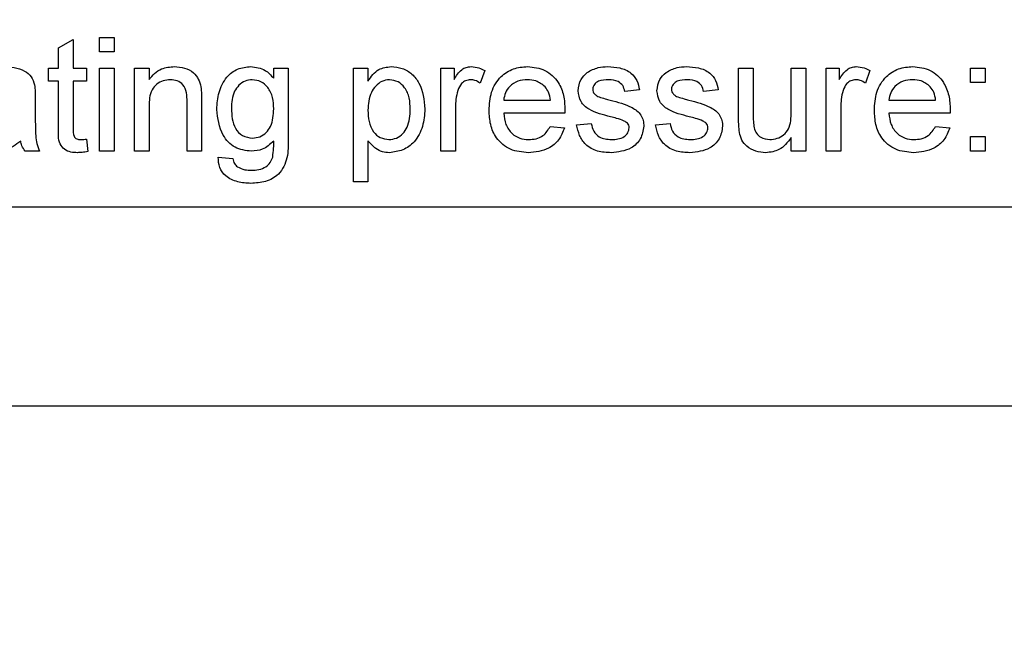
# Paper-space layout 'Blatt5' of a CAD drawing. Header units: millimetres. Extents: x 5 to 418, y 2 to 292.
# Tile 7 of 32: x 214 to 226, y 103 to 110. Entities that reach past the tile are written whole.
import ezdxf

# ---------------------------------------------------------------- set-up
doc = ezdxf.new("R2010")
doc.units = ezdxf.units.MM
doc.layers.add('SLD-0', color=7, linetype='Continuous')
doc.styles.add('SLDTEXTSTYLE0', font='TXT', dxfattribs={"width": 0.605})
doc.dimstyles.new('SLDDIMSTYLE5', dxfattribs={"dimtxt": 3.5, "dimasz": 3.5, "dimexe": 0, "dimexo": 0.0625, "dimgap": 0.875, "dimtad": 1, "dimlfac": 1.5, "dimrnd": 1e-09, "dimzin": 12, "dimdsep": 46, "dimtxsty": 'SLDTEXTSTYLE0', "dimsah": 1, "dimcen": 0.09, "dimadec": 0, "dimazin": 3, "dimtfac": 1, "dimtofl": 0, "dimtmove": 0, "dimatfit": 3, "dimfxl": 1, "dimfrac": 2, "dimtolj": 1, "dimtzin": 12, "dimarcsym": 0})

# ---------------------------------------------------------------- blocks, each defined once
blk = doc.blocks.new('_D_29')
at = {"layer": 'SLD-0'}
for p, q in [((199.887, 103.301), (199.887, 80.71)), ((247.887, 103.301), (247.887, 80.71)), ((247.887, 81.71), (199.887, 81.71))]:
    blk.add_line(p, q, dxfattribs=at)
for centre, start, end in [((226.585, 84.396), 153.4349, 206.5651), ((221.189, 84.396), 333.4349, 26.5651)]:
    blk.add_arc(centre, 6.006, start, end, dxfattribs=at)
for points in [[(199.887, 81.71), (203.387, 81.25), (203.387, 82.17)], [(247.887, 81.71), (244.387, 82.17), (244.387, 81.25)]]:
    blk.add_solid(points, dxfattribs=at)
at = {"layer": 'SLD-0', "insert": (221.213, 86.222), "char_height": 3.5, "attachment_point": 1, "style": 'SLDTEXTSTYLE0'}
blk.add_mtext('72', dxfattribs=at)
blk = doc.blocks.new('_D_34')
at = {"layer": 'SLD-0', "color": 7}
for p, q in [((166.22, 121.634), (166.22, 71.634)), ((247.887, 103.301), (247.887, 71.634)), ((166.22, 72.634), (247.887, 72.634))]:
    blk.add_line(p, q, dxfattribs=at)
for points in [[(166.22, 72.634), (169.72, 72.174), (169.72, 73.094)], [(247.887, 72.634), (244.387, 73.094), (244.387, 72.174)]]:
    blk.add_solid(points, dxfattribs=at)
at = {"layer": 'SLD-0', "color": 7, "insert": (201.038, 77.146), "char_height": 3.5, "attachment_point": 1, "style": 'SLDTEXTSTYLE0'}
blk.add_mtext('122,5', dxfattribs=at)

psp = doc.layouts.new('Blatt5')

# ---------------------------------------------------------------- linework, layer by layer
at = {"color": 7, "linetype": 'Continuous', "lineweight": 25}
for p, q in [((214.8412, 109.8288), (215.0122, 109.926)), ((215.0122, 109.926), (215.0122, 109.5916)), ((215.3199, 109.9506), (215.4908, 109.9506)), ((215.3199, 109.7797), (215.3199, 109.9506)), ((215.4908, 109.9506), (215.4908, 109.7797)), ((214.8412, 109.5916), (214.8412, 109.8288)), ((215.4908, 109.7797), (215.3199, 109.7797)), ((214.7216, 109.4378), (214.7216, 109.5916)), ((214.7216, 109.5916), (214.8412, 109.5916)), ((215.0122, 109.5916), (215.166, 109.5916)), ((215.166, 109.5916), (215.166, 109.4378)), ((215.3199, 109.5916), (215.4908, 109.5916)), ((215.3199, 108.6173), (215.3199, 109.5916)), ((215.4908, 109.5916), (215.4908, 108.6173)), ((215.7301, 109.5916), (215.9011, 109.5916)), ((215.7301, 108.6173), (215.7301, 109.5916)), ((215.9011, 109.5916), (215.9011, 109.4557)), ((217.3605, 109.472), (217.3605, 109.5916)), ((217.3605, 109.5916), (217.5314, 109.5916)), ((217.5314, 109.5916), (217.5314, 108.7612)), ((218.2942, 108.2583), (218.2942, 109.5916)), ((218.2942, 109.5916), (218.4652, 109.5916)), ((218.4652, 109.5916), (218.4652, 109.437)), ((219.3199, 109.5916), (219.4737, 109.5916)), ((219.3199, 108.6173), (219.3199, 109.5916)), ((219.4737, 109.5916), (219.4737, 109.4557)), ((222.8071, 108.9909), (222.8071, 109.5916)), ((222.8071, 109.5916), (222.978, 109.5916)), ((222.978, 109.5916), (222.978, 109.0617)), ((223.4224, 109.0799), (223.4224, 109.5916)), ((223.4224, 109.5916), (223.5934, 109.5916)), ((223.5934, 109.5916), (223.5934, 108.6173)), ((223.8327, 108.6173), (223.8327, 109.5916)), ((223.8327, 109.5916), (223.9865, 109.5916)), ((223.9865, 109.5916), (223.9865, 109.4557)), ((225.525, 109.5916), (225.6959, 109.5916)), ((225.525, 109.4207), (225.525, 109.5916)), ((225.6959, 109.5916), (225.6959, 109.4207)), ((219.8327, 109.563), (219.7793, 109.4148)), ((224.3455, 109.563), (224.2921, 109.4148)), ((214.8412, 109.4378), (214.7216, 109.4378)), ((214.8412, 108.891), (214.8412, 109.4378)), ((215.166, 109.4378), (215.0122, 109.4378)), ((215.0122, 109.4378), (215.0122, 108.8849)), ((225.6959, 109.4207), (225.525, 109.4207)), ((214.5677, 109.2489), (214.5677, 109.0403)), ((221.6447, 109.3352), (221.4737, 109.3181)), ((222.5677, 109.3352), (222.3968, 109.3181)), ((215.9011, 109.1397), (215.9011, 108.6173)), ((216.3455, 108.6173), (216.3455, 109.199)), ((216.5165, 109.2134), (216.5165, 108.6173)), ((219.4908, 109.1349), (219.4908, 108.6173)), ((220.0549, 109.2155), (220.6019, 109.2155)), ((224.0036, 109.1349), (224.0036, 108.6173)), ((224.5677, 109.2155), (225.1147, 109.2155)), ((220.7721, 109.0617), (220.0549, 109.0617)), ((225.2849, 109.0617), (224.5677, 109.0617)), ((220.6001, 108.9079), (220.7675, 108.8908)), ((220.9096, 108.925), (221.0806, 108.942)), ((221.8327, 108.925), (222.0036, 108.942)), ((225.1129, 108.9079), (225.2803, 108.8908)), ((223.4224, 108.6173), (223.4224, 108.7764)), ((225.525, 108.7882), (225.6959, 108.7882)), ((225.525, 108.6173), (225.525, 108.7882)), ((225.6959, 108.7882), (225.6959, 108.6173)), ((215.166, 108.7583), (215.1831, 108.6149)), ((218.4652, 108.7396), (218.4652, 108.2583)), ((214.619, 108.6173), (214.4481, 108.6173)), ((215.4908, 108.6173), (215.3199, 108.6173)), ((215.9011, 108.6173), (215.7301, 108.6173)), ((216.5165, 108.6173), (216.3455, 108.6173)), ((216.7109, 108.5489), (216.8818, 108.5318)), ((219.4908, 108.6173), (219.3199, 108.6173)), ((223.5934, 108.6173), (223.4224, 108.6173)), ((224.0036, 108.6173), (223.8327, 108.6173)), ((225.6959, 108.6173), (225.525, 108.6173)), ((218.4652, 108.2583), (218.2942, 108.2583)), ((207.5533, 107.9677), (238.22, 107.9677)), ((244.5533, 105.6344), (203.22, 105.6344))]:
    psp.add_line(p, q, dxfattribs=at)
for points, knots in [([(214.1887, 109.6087), (214.2778, 109.604), (214.4019, 109.5973), (214.5296, 109.4952), (214.5495, 109.4285), (214.5595, 109.395)], [0, 0, 0, 0, 0.5592531, 0.7791951, 1, 1, 1, 1]), ([(215.9011, 109.4557), (215.9211, 109.4814), (215.9611, 109.5329), (216.0623, 109.5962), (216.1464, 109.604), (216.1978, 109.6087)], [0, 0, 0, 0, 0.2805539, 0.5608154, 1, 1, 1, 1]), ([(216.1978, 109.6087), (216.2376, 109.6054), (216.317, 109.5989), (216.4196, 109.5477), (216.4836, 109.4642), (216.4996, 109.4035), (216.5076, 109.3731)], [0, 0, 0, 0, 0.2802155, 0.5599712, 0.7796359, 1, 1, 1, 1]), ([(216.6938, 109.1074), (216.6987, 109.1744), (216.7086, 109.3083), (216.7926, 109.4806), (216.9332, 109.5923), (217.0391, 109.6032), (217.092, 109.6087)], [0, 0, 0, 0, 0.2808719, 0.5606144, 0.7801912, 1, 1, 1, 1]), ([(217.092, 109.6087), (217.1515, 109.6006), (217.2579, 109.586), (217.329, 109.5069), (217.3605, 109.472)], [0, 0, 0, 0, 0.5584112, 1, 1, 1, 1]), ([(218.4652, 109.437), (218.5028, 109.4911), (218.57, 109.5878), (218.6853, 109.6023), (218.736, 109.6087)], [0, 0, 0, 0, 0.5601586, 1, 1, 1, 1]), ([(218.736, 109.6087), (218.7805, 109.6048), (218.8696, 109.597), (218.9859, 109.5247), (219.1064, 109.3693), (219.1213, 109.2178), (219.1318, 109.1116)], [0, 0, 0, 0, 0.1870904, 0.3740516, 0.5611041, 1, 1, 1, 1]), ([(219.4737, 109.4557), (219.4993, 109.4991), (219.5349, 109.5597), (219.6144, 109.6035), (219.6533, 109.607), (219.6727, 109.6087)], [0, 0, 0, 0, 0.5595991, 0.7797717, 1, 1, 1, 1]), ([(219.6727, 109.6087), (219.7042, 109.6057), (219.7605, 109.6003), (219.8106, 109.5744), (219.8327, 109.563)], [0, 0, 0, 0, 0.5595462, 1, 1, 1, 1]), ([(219.884, 109.0962), (219.8882, 109.1685), (219.8967, 109.3126), (220.0046, 109.4904), (220.1642, 109.5944), (220.2776, 109.6039), (220.3343, 109.6087)], [0, 0, 0, 0, 0.2807476, 0.5597747, 0.7796663, 1, 1, 1, 1]), ([(220.3343, 109.6087), (220.405, 109.6005), (220.5464, 109.5842), (220.6969, 109.4414), (220.7644, 109.2714), (220.77, 109.1609), (220.7729, 109.1055)], [0, 0, 0, 0, 0.2793662, 0.5583982, 0.7788851, 1, 1, 1, 1]), ([(221.0338, 109.5403), (221.0757, 109.5627), (221.1506, 109.6028), (221.2351, 109.6069), (221.2723, 109.6087)], [0, 0, 0, 0, 0.5589377, 1, 1, 1, 1]), ([(221.2723, 109.6087), (221.3202, 109.6058), (221.4158, 109.6001), (221.5438, 109.548), (221.6224, 109.4467), (221.6372, 109.3725), (221.6447, 109.3352)], [0, 0, 0, 0, 0.2807369, 0.5604275, 0.7794497, 1, 1, 1, 1]), ([(221.9569, 109.5403), (221.9987, 109.5627), (222.0736, 109.6028), (222.1581, 109.6069), (222.1954, 109.6087)], [0, 0, 0, 0, 0.5589377, 1, 1, 1, 1]), ([(222.1954, 109.6087), (222.2433, 109.6058), (222.3388, 109.6001), (222.4669, 109.548), (222.5455, 109.4467), (222.5603, 109.3725), (222.5677, 109.3352)], [0, 0, 0, 0, 0.2807369, 0.5604275, 0.7794497, 1, 1, 1, 1]), ([(223.9865, 109.4557), (224.0121, 109.4991), (224.0477, 109.5597), (224.1272, 109.6035), (224.1661, 109.607), (224.1855, 109.6087)], [0, 0, 0, 0, 0.5595991, 0.7797717, 1, 1, 1, 1]), ([(224.1855, 109.6087), (224.217, 109.6057), (224.2733, 109.6003), (224.3234, 109.5744), (224.3455, 109.563)], [0, 0, 0, 0, 0.5595462, 1, 1, 1, 1]), ([(224.3968, 109.0962), (224.401, 109.1685), (224.4095, 109.3126), (224.5174, 109.4904), (224.677, 109.5944), (224.7904, 109.6039), (224.8471, 109.6087)], [0, 0, 0, 0, 0.2807476, 0.5597747, 0.7796663, 1, 1, 1, 1]), ([(224.8471, 109.6087), (224.9178, 109.6005), (225.0592, 109.5842), (225.2097, 109.4414), (225.2773, 109.2714), (225.2829, 109.1609), (225.2857, 109.1055)], [0, 0, 0, 0, 0.2793662, 0.5583982, 0.7788851, 1, 1, 1, 1]), ([(220.9267, 109.3261), (220.9331, 109.3733), (220.9445, 109.4577), (221.0065, 109.515), (221.0338, 109.5403)], [0, 0, 0, 0, 0.5589275, 1, 1, 1, 1]), ([(221.8498, 109.3261), (221.8562, 109.3733), (221.8676, 109.4577), (221.9296, 109.515), (221.9569, 109.5403)], [0, 0, 0, 0, 0.5589275, 1, 1, 1, 1]), ([(214.5595, 109.395), (214.5624, 109.3678), (214.5677, 109.3193), (214.5677, 109.2704), (214.5677, 109.2489)], [0, 0, 0, 0, 0.55981741, 1, 1, 1, 1]), ([(216.1503, 109.4549), (216.1217, 109.4525), (216.0645, 109.4477), (215.9871, 109.4067), (215.9054, 109.3083), (215.9028, 109.2093), (215.9011, 109.1397)], [0, 0, 0, 0, 0.1872728, 0.3743615, 0.56054, 1, 1, 1, 1]), ([(216.3455, 109.199), (216.3453, 109.2335), (216.3447, 109.3021), (216.3097, 109.3966), (216.2316, 109.4476), (216.1774, 109.4524), (216.1503, 109.4549)], [0, 0, 0, 0, 0.2816799, 0.5597852, 0.7795872, 1, 1, 1, 1]), ([(216.5076, 109.3731), (216.5108, 109.3434), (216.5164, 109.2903), (216.5164, 109.2369), (216.5165, 109.2134)], [0, 0, 0, 0, 0.5597912, 1, 1, 1, 1]), ([(217.1097, 109.4549), (217.0806, 109.4517), (217.0223, 109.4453), (216.9502, 109.3921), (216.8749, 109.2885), (216.8689, 109.189), (216.8647, 109.1191)], [0, 0, 0, 0, 0.186767, 0.3735858, 0.5606317, 1, 1, 1, 1]), ([(217.3605, 109.1138), (217.3586, 109.1582), (217.3549, 109.2469), (217.303, 109.3619), (217.2144, 109.4409), (217.1445, 109.4502), (217.1097, 109.4549)], [0, 0, 0, 0, 0.2811342, 0.5605799, 0.7806318, 1, 1, 1, 1]), ([(218.717, 109.4549), (218.6867, 109.4508), (218.6258, 109.4425), (218.5533, 109.3828), (218.4762, 109.2737), (218.4697, 109.1695), (218.4652, 109.0964)], [0, 0, 0, 0, 0.1863135, 0.3732882, 0.5605134, 1, 1, 1, 1]), ([(218.9609, 109.1092), (218.9592, 109.1536), (218.9558, 109.242), (218.9074, 109.3578), (218.8213, 109.4394), (218.7517, 109.4497), (218.717, 109.4549)], [0, 0, 0, 0, 0.2812816, 0.5609541, 0.7809189, 1, 1, 1, 1]), ([(219.666, 109.4549), (219.6466, 109.4525), (219.6077, 109.4477), (219.5492, 109.405), (219.5293, 109.3585), (219.5173, 109.3301)], [0, 0, 0, 0, 0.2803051, 0.5609106, 1, 1, 1, 1]), ([(219.7793, 109.4148), (219.7598, 109.4272), (219.7249, 109.4494), (219.684, 109.4532), (219.666, 109.4549)], [0, 0, 0, 0, 0.5601157, 1, 1, 1, 1]), ([(220.3335, 109.4549), (220.2953, 109.4517), (220.2191, 109.4453), (220.1272, 109.386), (220.0687, 109.3048), (220.0595, 109.2453), (220.0549, 109.2155)], [0, 0, 0, 0, 0.2801903, 0.5597279, 0.7796424, 1, 1, 1, 1]), ([(220.5392, 109.3731), (220.5052, 109.4), (220.4443, 109.4482), (220.3674, 109.4528), (220.3335, 109.4549)], [0, 0, 0, 0, 0.5585118, 1, 1, 1, 1]), ([(220.6019, 109.2155), (220.5975, 109.2481), (220.5895, 109.3061), (220.5545, 109.3527), (220.5392, 109.3731)], [0, 0, 0, 0, 0.5606744, 1, 1, 1, 1]), ([(221.2849, 109.4549), (221.2434, 109.4539), (221.1813, 109.4525), (221.1225, 109.409), (221.1005, 109.374), (221.0986, 109.3537), (221.0976, 109.3435)], [0, 0, 0, 0, 0.49976982, 0.74909468, 0.87459228, 1, 1, 1, 1]), ([(221.0976, 109.3435), (221.0987, 109.3331), (221.1005, 109.3146), (221.1109, 109.2992), (221.1155, 109.2925)], [0, 0, 0, 0, 0.5592363, 1, 1, 1, 1]), ([(221.4737, 109.3181), (221.4676, 109.3417), (221.4554, 109.3887), (221.3859, 109.4479), (221.3232, 109.4522), (221.2849, 109.4549)], [0, 0, 0, 0, 0.28030438, 0.56023701, 1, 1, 1, 1]), ([(222.208, 109.4549), (222.1665, 109.4539), (222.1044, 109.4525), (222.0455, 109.409), (222.0235, 109.374), (222.0217, 109.3537), (222.0207, 109.3435)], [0, 0, 0, 0, 0.4997698, 0.7490947, 0.8745923, 1, 1, 1, 1]), ([(222.0207, 109.3435), (222.0217, 109.3331), (222.0236, 109.3146), (222.034, 109.2992), (222.0386, 109.2925)], [0, 0, 0, 0, 0.5592363, 1, 1, 1, 1]), ([(222.3968, 109.3181), (222.3907, 109.3417), (222.3785, 109.3887), (222.3089, 109.4479), (222.2463, 109.4522), (222.208, 109.4549)], [0, 0, 0, 0, 0.2803044, 0.560237, 1, 1, 1, 1]), ([(224.1788, 109.4549), (224.1594, 109.4525), (224.1205, 109.4477), (224.062, 109.405), (224.0422, 109.3585), (224.0301, 109.3301)], [0, 0, 0, 0, 0.2803051, 0.5609106, 1, 1, 1, 1]), ([(224.2921, 109.4148), (224.2726, 109.4272), (224.2378, 109.4494), (224.1968, 109.4532), (224.1788, 109.4549)], [0, 0, 0, 0, 0.5601157, 1, 1, 1, 1]), ([(224.8463, 109.4549), (224.8082, 109.4517), (224.7319, 109.4453), (224.64, 109.386), (224.5816, 109.3048), (224.5723, 109.2453), (224.5677, 109.2155)], [0, 0, 0, 0, 0.28019031, 0.55972787, 0.7796424, 1, 1, 1, 1]), ([(225.052, 109.3731), (225.018, 109.4), (224.9572, 109.4482), (224.8803, 109.4528), (224.8463, 109.4549)], [0, 0, 0, 0, 0.5585118, 1, 1, 1, 1]), ([(225.1147, 109.2155), (225.1103, 109.2481), (225.1024, 109.3061), (225.0674, 109.3527), (225.052, 109.3731)], [0, 0, 0, 0, 0.5606744, 1, 1, 1, 1]), ([(219.5173, 109.3301), (219.5086, 109.2942), (219.4931, 109.2299), (219.4915, 109.1639), (219.4908, 109.1349)], [0, 0, 0, 0, 0.5598877, 1, 1, 1, 1]), ([(221.306, 109.0214), (221.2193, 109.0434), (221.1109, 109.071), (221.0003, 109.1455), (220.9428, 109.2149), (220.9331, 109.2817), (220.9267, 109.3261)], [0, 0, 0, 0, 0.5013208, 0.6265921, 0.7518172, 1, 1, 1, 1]), ([(221.1155, 109.2925), (221.1247, 109.2833), (221.1412, 109.2668), (221.1625, 109.2575), (221.1719, 109.2535)], [0, 0, 0, 0, 0.5590842, 1, 1, 1, 1]), ([(221.1719, 109.2535), (221.1959, 109.2461), (221.2388, 109.233), (221.2821, 109.2213), (221.3012, 109.2161)], [0, 0, 0, 0, 0.55996489, 1, 1, 1, 1]), ([(222.2291, 109.0214), (222.1423, 109.0434), (222.0339, 109.071), (221.9234, 109.1455), (221.8659, 109.2149), (221.8562, 109.2817), (221.8498, 109.3261)], [0, 0, 0, 0, 0.5013208, 0.6265921, 0.7518172, 1, 1, 1, 1]), ([(222.0386, 109.2925), (222.0478, 109.2833), (222.0643, 109.2668), (222.0856, 109.2575), (222.095, 109.2535)], [0, 0, 0, 0, 0.5590842, 1, 1, 1, 1]), ([(222.095, 109.2535), (222.119, 109.2461), (222.1619, 109.233), (222.2052, 109.2213), (222.2243, 109.2161)], [0, 0, 0, 0, 0.5599649, 1, 1, 1, 1]), ([(224.0301, 109.3301), (224.0214, 109.2942), (224.0059, 109.2299), (224.0043, 109.1639), (224.0036, 109.1349)], [0, 0, 0, 0, 0.5598877, 1, 1, 1, 1]), ([(216.8647, 109.1191), (216.8689, 109.0371), (216.8751, 108.9141), (216.9914, 108.7887), (217.0719, 108.7769), (217.1121, 108.7711)], [0, 0, 0, 0, 0.4999916, 0.7502083, 1, 1, 1, 1]), ([(217.1121, 108.7711), (217.1418, 108.7742), (217.2013, 108.7804), (217.2765, 108.833), (217.3519, 108.9405), (217.357, 109.0423), (217.3605, 109.1138)], [0, 0, 0, 0, 0.1867559, 0.3734648, 0.5603559, 1, 1, 1, 1]), ([(219.1318, 109.1116), (219.1268, 109.0428), (219.1168, 108.9054), (219.0249, 108.7304), (218.8778, 108.6215), (218.7699, 108.6073), (218.716, 108.6002)], [0, 0, 0, 0, 0.2807503, 0.5602778, 0.7801608, 1, 1, 1, 1]), ([(221.3012, 109.2161), (221.3899, 109.1933), (221.5007, 109.1649), (221.6177, 109.0932), (221.6638, 109.0418), (221.6919, 108.9783), (221.6946, 108.9328), (221.6959, 108.91)], [0, 0, 0, 0, 0.5004464, 0.6253959, 0.750274, 0.8750687, 1, 1, 1, 1]), ([(222.2243, 109.2161), (222.313, 109.1933), (222.4238, 109.1649), (222.5408, 109.0932), (222.5869, 109.0418), (222.615, 108.9783), (222.6177, 108.9328), (222.619, 108.91)], [0, 0, 0, 0, 0.5004464, 0.6253959, 0.750274, 0.8750687, 1, 1, 1, 1]), ([(214.5677, 109.0403), (214.5679, 108.9916), (214.5683, 108.9113), (214.5718, 108.7997), (214.5827, 108.705), (214.6069, 108.6465), (214.619, 108.6173)], [0, 0, 0, 0, 0.3402059, 0.5603391, 0.7801747, 1, 1, 1, 1]), ([(217.1001, 108.6173), (217.0327, 108.6253), (216.8979, 108.6414), (216.728, 108.8315), (216.7068, 109.0028), (216.6938, 109.1074)], [0, 0, 0, 0, 0.2801576, 0.5602102, 1, 1, 1, 1]), ([(218.4652, 109.0964), (218.4669, 109.0522), (218.4702, 108.964), (218.5177, 108.8475), (218.6058, 108.7681), (218.6754, 108.7587), (218.7101, 108.754)], [0, 0, 0, 0, 0.28122582, 0.5607439, 0.78064642, 1, 1, 1, 1]), ([(218.7101, 108.754), (218.7405, 108.7575), (218.8015, 108.7646), (218.8764, 108.8214), (218.9522, 108.932), (218.9573, 109.0361), (218.9609, 109.1092)], [0, 0, 0, 0, 0.18658, 0.3734104, 0.5603245, 1, 1, 1, 1]), ([(220.3434, 108.6002), (220.2713, 108.6067), (220.1275, 108.6196), (219.9666, 108.7557), (219.8928, 108.9274), (219.8869, 109.0399), (219.884, 109.0962)], [0, 0, 0, 0, 0.2799521, 0.5586609, 0.7789943, 1, 1, 1, 1]), ([(220.0549, 109.0617), (220.0602, 109.0175), (220.0707, 108.9294), (220.1422, 108.8238), (220.2416, 108.7628), (220.3112, 108.7569), (220.346, 108.754)], [0, 0, 0, 0, 0.28063342, 0.55968732, 0.77966053, 1, 1, 1, 1]), ([(220.7729, 109.1055), (220.7727, 109.0973), (220.7725, 109.0827), (220.7722, 109.0681), (220.7721, 109.0617)], [0, 0, 0, 0, 0.5599987, 1, 1, 1, 1]), ([(221.4665, 108.9714), (221.437, 108.9823), (221.3844, 109.0017), (221.3299, 109.0153), (221.306, 109.0214)], [0, 0, 0, 0, 0.5597879, 1, 1, 1, 1]), ([(222.3896, 108.9714), (222.3601, 108.9823), (222.3074, 109.0017), (222.253, 109.0153), (222.2291, 109.0214)], [0, 0, 0, 0, 0.5597879, 1, 1, 1, 1]), ([(222.978, 109.0617), (222.9779, 109.0297), (222.9776, 108.9725), (222.9847, 108.9157), (222.9879, 108.8908)], [0, 0, 0, 0, 0.560241, 1, 1, 1, 1]), ([(223.1722, 108.754), (223.2013, 108.7569), (223.2596, 108.7628), (223.3381, 108.8059), (223.4204, 108.9075), (223.4216, 109.0088), (223.4224, 109.0799)], [0, 0, 0, 0, 0.1871115, 0.3742532, 0.5608343, 1, 1, 1, 1]), ([(224.8562, 108.6002), (224.7841, 108.6067), (224.6403, 108.6196), (224.4794, 108.7557), (224.4056, 108.9274), (224.3997, 109.0399), (224.3968, 109.0962)], [0, 0, 0, 0, 0.2799521, 0.5586609, 0.7789943, 1, 1, 1, 1]), ([(224.5677, 109.0617), (224.573, 109.0175), (224.5836, 108.9294), (224.655, 108.8238), (224.7544, 108.7628), (224.824, 108.7569), (224.8589, 108.754)], [0, 0, 0, 0, 0.2806334, 0.5596873, 0.7796605, 1, 1, 1, 1]), ([(225.2857, 109.1055), (225.2856, 109.0973), (225.2854, 109.0827), (225.285, 109.0681), (225.2849, 109.0617)], [0, 0, 0, 0, 0.5599987, 1, 1, 1, 1]), ([(215.0627, 108.6002), (215.0358, 108.6011), (214.9822, 108.6031), (214.9051, 108.6341), (214.8313, 108.7318), (214.8371, 108.8253), (214.8412, 108.891)], [0, 0, 0, 0, 0.1874327, 0.3738211, 0.5594622, 1, 1, 1, 1]), ([(215.0122, 108.8849), (215.01, 108.8528), (215.0073, 108.8126), (215.0338, 108.7738), (215.0597, 108.7557), (215.0833, 108.7547), (215.099, 108.754)], [0, 0, 0, 0, 0.4995957, 0.6252386, 0.7503541, 1, 1, 1, 1]), ([(220.7675, 108.8908), (220.7483, 108.8422), (220.7099, 108.7452), (220.5607, 108.6209), (220.4258, 108.608), (220.3434, 108.6002)], [0, 0, 0, 0, 0.2806132, 0.5608329, 1, 1, 1, 1]), ([(220.346, 108.754), (220.3755, 108.7557), (220.4343, 108.7591), (220.5351, 108.8013), (220.5755, 108.8675), (220.6001, 108.9079)], [0, 0, 0, 0, 0.2812824, 0.5619063, 1, 1, 1, 1]), ([(221.3143, 108.6002), (221.2602, 108.6027), (221.1526, 108.6078), (221.0146, 108.6819), (220.9374, 108.8009), (220.9189, 108.8836), (220.9096, 108.925)], [0, 0, 0, 0, 0.2807392, 0.5592969, 0.7793109, 1, 1, 1, 1]), ([(221.0806, 108.942), (221.0874, 108.9113), (221.1011, 108.85), (221.184, 108.7651), (221.266, 108.7582), (221.3161, 108.754)], [0, 0, 0, 0, 0.2813144, 0.5610688, 1, 1, 1, 1]), ([(221.6959, 108.91), (221.6877, 108.8588), (221.6712, 108.7564), (221.5282, 108.6233), (221.3954, 108.6089), (221.3143, 108.6002)], [0, 0, 0, 0, 0.279926, 0.5600378, 1, 1, 1, 1]), ([(221.3161, 108.754), (221.3423, 108.755), (221.3944, 108.7568), (221.4636, 108.7826), (221.5144, 108.8312), (221.5215, 108.8722), (221.525, 108.8926)], [0, 0, 0, 0, 0.2811877, 0.5609523, 0.7810946, 1, 1, 1, 1]), ([(221.525, 108.8926), (221.524, 108.9023), (221.5219, 108.9217), (221.5014, 108.9512), (221.4797, 108.9638), (221.4665, 108.9714)], [0, 0, 0, 0, 0.279757, 0.5598387, 1, 1, 1, 1]), ([(222.2373, 108.6002), (222.1833, 108.6027), (222.0757, 108.6078), (221.9376, 108.6819), (221.8605, 108.8009), (221.842, 108.8836), (221.8327, 108.925)], [0, 0, 0, 0, 0.2807392, 0.5592969, 0.7793109, 1, 1, 1, 1]), ([(222.0036, 108.942), (222.0105, 108.9113), (222.0242, 108.85), (222.1071, 108.7651), (222.1891, 108.7582), (222.2392, 108.754)], [0, 0, 0, 0, 0.2813144, 0.5610688, 1, 1, 1, 1]), ([(222.619, 108.91), (222.6108, 108.8588), (222.5943, 108.7564), (222.4512, 108.6233), (222.3185, 108.6089), (222.2373, 108.6002)], [0, 0, 0, 0, 0.279926, 0.5600378, 1, 1, 1, 1]), ([(222.2392, 108.754), (222.2654, 108.755), (222.3175, 108.7568), (222.3867, 108.7826), (222.4374, 108.8312), (222.4445, 108.8722), (222.4481, 108.8926)], [0, 0, 0, 0, 0.2811877, 0.5609523, 0.7810946, 1, 1, 1, 1]), ([(222.4481, 108.8926), (222.447, 108.9023), (222.4449, 108.9217), (222.4245, 108.9512), (222.4028, 108.9638), (222.3896, 108.9714)], [0, 0, 0, 0, 0.279757, 0.5598387, 1, 1, 1, 1]), ([(222.8167, 108.8376), (222.8132, 108.8661), (222.8071, 108.9171), (222.8071, 108.9683), (222.8071, 108.9909)], [0, 0, 0, 0, 0.55983871, 1, 1, 1, 1]), ([(222.9879, 108.8908), (222.9954, 108.8686), (223.0106, 108.8244), (223.0749, 108.7655), (223.1353, 108.7584), (223.1722, 108.754)], [0, 0, 0, 0, 0.2808637, 0.561194, 1, 1, 1, 1]), ([(225.2803, 108.8908), (225.2611, 108.8422), (225.2228, 108.7452), (225.0735, 108.6209), (224.9386, 108.608), (224.8562, 108.6002)], [0, 0, 0, 0, 0.28061317, 0.56083289, 1, 1, 1, 1]), ([(224.8589, 108.754), (224.8883, 108.7557), (224.9471, 108.7591), (225.048, 108.8013), (225.0883, 108.8675), (225.1129, 108.9079)], [0, 0, 0, 0, 0.2812824, 0.5619063, 1, 1, 1, 1]), ([(223.1262, 108.6002), (223.0864, 108.6038), (223.0068, 108.6109), (222.9052, 108.6635), (222.84, 108.7461), (222.8244, 108.8071), (222.8167, 108.8376)], [0, 0, 0, 0, 0.2802863, 0.5601857, 0.7796074, 1, 1, 1, 1]), ([(223.4224, 108.7764), (223.3797, 108.7209), (223.3033, 108.6216), (223.1804, 108.6067), (223.1262, 108.6002)], [0, 0, 0, 0, 0.5594657, 1, 1, 1, 1]), ([(214.3968, 108.7369), (214.3385, 108.6935), (214.2343, 108.6159), (214.1056, 108.605), (214.049, 108.6002)], [0, 0, 0, 0, 0.5599714, 1, 1, 1, 1]), ([(214.4481, 108.6173), (214.4345, 108.6379), (214.4103, 108.6749), (214.4009, 108.718), (214.3968, 108.7369)], [0, 0, 0, 0, 0.5596973, 1, 1, 1, 1]), ([(215.099, 108.754), (215.1115, 108.7544), (215.1339, 108.7551), (215.1562, 108.7573), (215.166, 108.7583)], [0, 0, 0, 0, 0.5599652, 1, 1, 1, 1]), ([(217.5314, 108.7612), (217.5315, 108.6875), (217.5317, 108.5414), (217.4412, 108.3443), (217.2671, 108.2519), (217.1517, 108.2448), (217.0939, 108.2412)], [0, 0, 0, 0, 0.2819396, 0.5588842, 0.7789428, 1, 1, 1, 1]), ([(217.3605, 108.7369), (217.3188, 108.6985), (217.2443, 108.6299), (217.1442, 108.6211), (217.1001, 108.6173)], [0, 0, 0, 0, 0.5591088, 1, 1, 1, 1]), ([(217.349, 108.5494), (217.3535, 108.5843), (217.3616, 108.6465), (217.3608, 108.7093), (217.3605, 108.7369)], [0, 0, 0, 0, 0.5595816, 1, 1, 1, 1]), ([(218.716, 108.6002), (218.6881, 108.6023), (218.6323, 108.6065), (218.5407, 108.6515), (218.4938, 108.7062), (218.4652, 108.7396)], [0, 0, 0, 0, 0.2803784, 0.5605766, 1, 1, 1, 1]), ([(215.1831, 108.6149), (215.1608, 108.6104), (215.121, 108.6025), (215.0805, 108.6009), (215.0627, 108.6002)], [0, 0, 0, 0, 0.5600783, 1, 1, 1, 1]), ([(217.0939, 108.2412), (217.0418, 108.2443), (216.9378, 108.2504), (216.8011, 108.3118), (216.7174, 108.4248), (216.7131, 108.5074), (216.7109, 108.5489)], [0, 0, 0, 0, 0.28099879, 0.56078724, 0.77984255, 1, 1, 1, 1]), ([(217.0974, 108.395), (217.1273, 108.3961), (217.187, 108.3984), (217.2667, 108.4284), (217.3237, 108.4831), (217.3406, 108.5273), (217.349, 108.5494)], [0, 0, 0, 0, 0.28057431, 0.55984115, 0.77984641, 1, 1, 1, 1]), ([(216.8818, 108.5318), (216.8864, 108.5105), (216.8946, 108.4726), (216.9232, 108.4469), (216.9358, 108.4356)], [0, 0, 0, 0, 0.5603507, 1, 1, 1, 1]), ([(216.9358, 108.4356), (216.9644, 108.4218), (217.0157, 108.3969), (217.0724, 108.3956), (217.0974, 108.395)], [0, 0, 0, 0, 0.558823, 1, 1, 1, 1])]:
    psp.add_open_spline(points, degree=3, knots=knots, dxfattribs=at)

# ---------------------------------------------------------------- dimensions: what is measured, and where the dimension line sits
at = {"layer": 'SLD-0', "color": 7}
dim = psp.add_linear_dim(base=(247.8866, 72.6344), p1=(166.22, 121.6344), p2=(247.8866, 103.301), dimstyle='SLDDIMSTYLE5', dxfattribs=at)
dim.commit()
dim.dimension.update_dxf_attribs({"geometry": '_D_34', "text_midpoint": (207.0533, 72.6344), "dimtype": 160})
at = {"layer": 'SLD-0'}
dim = psp.add_linear_dim(base=(199.8866, 81.7103), p1=(247.8866, 103.301), p2=(199.8866, 103.301), text='(<>)', dimstyle='SLDDIMSTYLE5', dxfattribs=at)
dim.commit()
dim.dimension.update_dxf_attribs({"geometry": '_D_29', "text_midpoint": (223.8866, 81.7103), "dimtype": 160})

doc.saveas('drawing.dxf')
